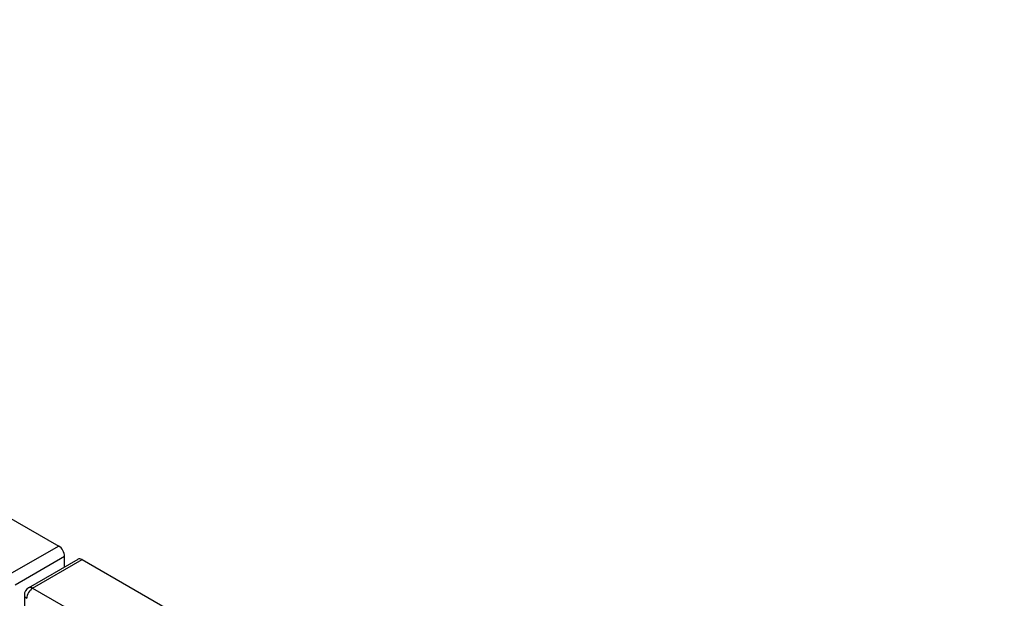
# Model space of a CAD drawing. Header units: inches. Extents: x 532.5 to 626.4, y 205.4 to 289.5.
# Tile 91 of 92: x 579.1 to 590.8, y 262.2 to 269.1. Entities that reach past the tile are written whole.
import ezdxf

# ---------------------------------------------------------------- set-up
doc = ezdxf.new("R2010")
doc.units = ezdxf.units.IN
doc.header["$MEASUREMENT"] = 0
doc.layers.add('Visible Edges(ANSI)', color=7, linetype='Continuous', lineweight=25)
doc.layers.add('Visible Tangent Edges(ANSI)', color=7, linetype='Continuous', lineweight=25)

msp = doc.modelspace()

# ---------------------------------------------------------------- linework, layer by layer
at = {"layer": 'Visible Edges(ANSI)'}
for p, q in [((533.141, 289.531), (579.531, 262.817)), ((579.17, 262.321), (579.761, 262.661)), ((579.601, 262.569), (579.601, 262.696)), ((579.81, 262.656), (626.2, 235.942)), ((579.121, 262.235), (579.121, 232.215))]:
    msp.add_line(p, q, dxfattribs=at)
msp.add_arc((579.22, 262.235), 0.099, 119.936, 180, dxfattribs=at)
for centre, start_param, end_param in [((579.531, 262.736), 3.928925, 5.499721), ((579.81, 262.575), 5.499721, 6.283185)]:
    msp.add_ellipse(centre, major_axis=(-0.0494, 0.0858), ratio=0.578093, start_param=start_param, end_param=end_param, dxfattribs=at)
at = {"layer": 'Visible Tangent Edges(ANSI)'}
for p, q in [((579.531, 262.817), (578.94, 262.477)), ((579.01, 262.356), (579.601, 262.696)), ((579.22, 262.316), (579.81, 262.656)), ((579.22, 262.316), (625.609, 235.602))]:
    msp.add_line(p, q, dxfattribs=at)
for major_axis, ratio, start_param, end_param in [((-0.0494, -0.0858), 0.578093, 3.925057, 5.495853), ((-0.0494, 0.0858), 0.578093, 5.499721, 6.283185), ((-0.099, 0), 0.575862, 0, 0.785398)]:
    msp.add_ellipse((579.22, 262.235), major_axis=major_axis, ratio=ratio, start_param=start_param, end_param=end_param, dxfattribs=at)

doc.saveas('drawing.dxf')
